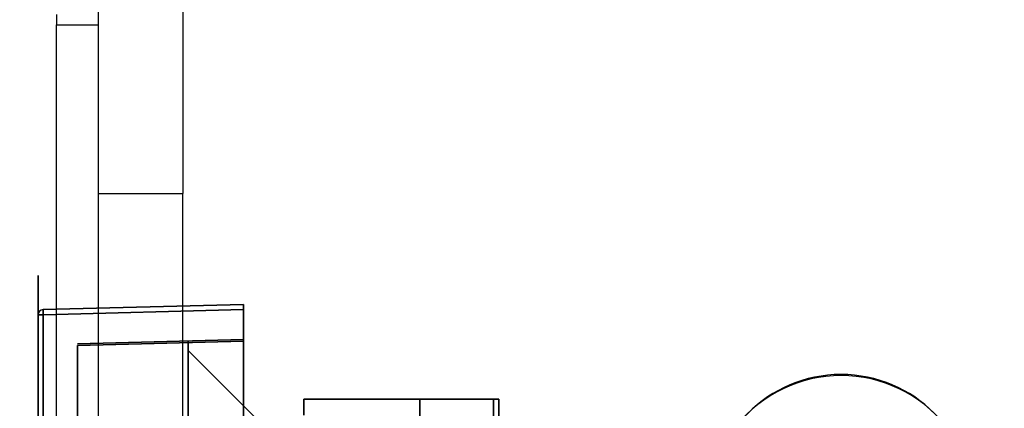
# Model space of a CAD drawing. Header units: millimetres. Extents: x 0 to 1524, y 0 to 1016.
# Tile 62 of 256: x 150.44 to 169.14, y 419.14 to 426.51. Entities that reach past the tile are written whole.
import ezdxf

# ---------------------------------------------------------------- set-up
doc = ezdxf.new("R2010")
doc.units = ezdxf.units.MM
doc.header["$LTSCALE"] = 83.82
doc.layers.get('0').update_dxf_attribs({"linetype": 'CONTINUOUS'})
doc.layers.add('02___PRT_ALL_AXES', color=7, linetype='CONTINUOUS')
doc.styles.get("Standard").update_dxf_attribs({"font": 'txt', "width": 0.8})
doc.dimstyles.new('DIMSTYLE_1', dxfattribs={"dimtxt": 15, "dimasz": 12, "dimexe": 0.18, "dimexo": 0.0625, "dimgap": 0.09, "dimtad": 1, "dimzin": 0, "dimdsep": 46, "dimtxsty": 'STANDARD', "dimblk": 'CLOSED', "dimblk1": 'CLOSED', "dimblk2": 'CLOSED', "dimcen": 0.09, "dimadec": 0, "dimazin": 0, "dimtp": 0.01, "dimtm": 0.01, "dimtfac": 1, "dimtofl": 0, "dimtmove": 0, "dimatfit": 3, "dimldrblk": 'CLOSED', "dimfxl": 1, "dimtolj": 1, "dimtzin": 0, "dimarcsym": 0})

# ---------------------------------------------------------------- blocks, each defined once
blk = doc.blocks.new('_CLOSED')
at = {"color": 0, "linetype": 'BYBLOCK'}
for p, q in [((0, 0), (-1, 0.2083)), ((-1, 0.2083), (-1, -0.2083)), ((-1, -0.2083), (0, 0)), ((-1, 0), (0, 0))]:
    blk.add_line(p, q, dxfattribs=at)
blk = doc.blocks.new('*D4')
at = {"color": 2, "linetype": 'CONTINUOUS'}
for p, q in [((230.494, 451.207), (62.228, 451.207)), ((63.228, 451.207), (63.228, 415.032)), ((63.228, 378.857), (63.228, 415.032)), ((168.969, 378.857), (62.228, 378.857))]:
    blk.add_line(p, q, dxfattribs=at)
at = {"color": 2, "linetype": 'CONTINUOUS', "xscale": 12, "yscale": 12, "zscale": 12}
for p, rotation in [((63.228, 451.207), 90), ((63.228, 378.857), 270)]:
    blk.add_blockref('_CLOSED', p, dxfattribs=dict(at, rotation=rotation))

msp = doc.modelspace()

# ---------------------------------------------------------------- linework, layer by layer
at = {"color": 7, "linetype": 'CONTINUOUS'}
for p, q in [((151.944, 423.207), (151.944, 428.207)), ((153.544, 428.207), (153.544, 423.207)), ((151.144, 426.607), (151.144, 426.407)), ((151.144, 386.007), (151.144, 426.407)), ((151.144, 426.407), (151.544, 426.407)), ((151.144, 386.007), (151.144, 426.407)), ((151.544, 426.407), (151.944, 426.407)), ((151.944, 389.207), (151.944, 423.207)), ((151.944, 423.207), (153.544, 423.207)), ((153.544, 389.207), (153.544, 423.207)), ((151.544, 420.359), (154.694, 420.442)), ((154.694, 420.442), (151.544, 420.359)), ((151.544, 420.359), (154.694, 420.442)), ((154.694, 420.442), (151.544, 420.359)), ((151.544, 420.359), (154.694, 420.442)), ((154.694, 420.442), (151.544, 420.359)), ((151.544, 420.359), (154.694, 420.442)), ((154.694, 420.442), (151.544, 420.359)), ((154.694, 420.412), (151.544, 420.329)), ((151.544, 420.329), (154.694, 420.412)), ((154.694, 420.412), (151.544, 420.329)), ((151.544, 420.329), (154.694, 420.412)), ((154.694, 420.412), (151.544, 420.329)), ((151.544, 420.329), (154.694, 420.412)), ((154.694, 420.412), (151.544, 420.329)), ((151.544, 420.329), (154.694, 420.412)), ((153.644, 408.407), (153.644, 420.407)), ((153.644, 420.407), (153.644, 408.407)), ((153.644, 408.407), (153.644, 420.407)), ((153.644, 420.407), (153.644, 408.407)), ((153.644, 408.407), (153.644, 420.407)), ((153.644, 420.407), (153.644, 408.407)), ((153.644, 408.407), (153.644, 420.407)), ((153.644, 420.407), (153.644, 408.407)), ((154.694, 420.442), (154.694, 420.412)), ((154.694, 420.412), (154.694, 420.442)), ((154.694, 420.442), (154.694, 420.412)), ((154.694, 420.412), (154.694, 420.442)), ((154.694, 420.442), (154.694, 420.412)), ((154.694, 420.412), (154.694, 420.442)), ((154.694, 420.442), (154.694, 420.412)), ((154.694, 420.412), (154.694, 420.442)), ((151.544, 420.329), (151.544, 408.484)), ((151.544, 408.484), (151.544, 420.329)), ((151.544, 420.329), (151.544, 408.484)), ((151.544, 408.484), (151.544, 420.329)), ((151.544, 420.329), (151.544, 408.484)), ((151.544, 408.484), (151.544, 420.329)), ((151.544, 420.329), (151.544, 408.484)), ((151.544, 408.484), (151.544, 420.329))]:
    msp.add_line(p, q, dxfattribs=at)
at = {"color": 4, "linetype": 'CONTINUOUS'}
for p, q in [((150.794, 421.657), (150.794, 407.157)), ((150.794, 407.157), (150.794, 421.657)), ((150.794, 421.657), (150.794, 407.157)), ((150.794, 407.157), (150.794, 421.657)), ((150.794, 421.657), (150.794, 407.157)), ((150.794, 407.157), (150.794, 421.657)), ((150.794, 421.657), (150.794, 407.157)), ((150.794, 407.157), (150.794, 421.657)), ((150.794, 421.457), (150.794, 407.357)), ((150.794, 407.357), (150.794, 421.457)), ((150.794, 421.457), (150.794, 407.357)), ((150.794, 407.357), (150.794, 421.457)), ((150.794, 421.457), (150.794, 407.357)), ((150.794, 407.357), (150.794, 421.457)), ((150.794, 421.457), (150.794, 407.357)), ((150.794, 407.357), (150.794, 421.457))]:
    msp.add_line(p, q, dxfattribs=at)
at = {"color": 6, "linetype": 'CONTINUOUS'}
for p, q in [((150.891, 421.007), (154.694, 421.107)), ((154.694, 421.107), (150.891, 421.007)), ((150.891, 421.007), (154.694, 421.107)), ((154.694, 421.107), (150.891, 421.007)), ((150.891, 421.007), (154.694, 421.107)), ((154.694, 421.107), (150.891, 421.007)), ((150.891, 421.007), (154.694, 421.107)), ((154.694, 421.107), (150.891, 421.007)), ((154.694, 421.107), (154.694, 421.007)), ((154.694, 421.007), (154.694, 421.107)), ((154.694, 421.107), (154.694, 421.007)), ((154.694, 421.007), (154.694, 421.107)), ((154.694, 421.107), (154.694, 421.007)), ((154.694, 421.007), (154.694, 421.107)), ((154.694, 421.107), (154.694, 421.007)), ((154.694, 421.007), (154.694, 421.107)), ((154.694, 421.007), (150.891, 420.907)), ((150.891, 420.907), (154.694, 421.007)), ((154.694, 421.007), (150.891, 420.907)), ((150.891, 420.907), (154.694, 421.007)), ((154.694, 421.007), (150.891, 420.907)), ((150.891, 420.907), (154.694, 421.007)), ((154.694, 421.007), (150.891, 420.907)), ((150.891, 420.907), (154.694, 421.007)), ((154.694, 407.807), (154.694, 421.007)), ((154.694, 421.007), (154.694, 407.807)), ((154.694, 407.807), (154.694, 421.007)), ((154.694, 421.007), (154.694, 407.807)), ((154.694, 407.807), (154.694, 421.007)), ((154.694, 421.007), (154.694, 407.807)), ((154.694, 407.807), (154.694, 421.007)), ((154.694, 421.007), (154.694, 407.807)), ((150.794, 420.907), (150.794, 407.906)), ((150.794, 407.906), (150.794, 420.907)), ((150.794, 420.907), (150.794, 407.906)), ((150.794, 407.906), (150.794, 420.907)), ((150.794, 420.907), (150.794, 407.906)), ((150.794, 407.906), (150.794, 420.907)), ((150.794, 420.907), (150.794, 407.906)), ((150.794, 407.906), (150.794, 420.907)), ((150.891, 407.906), (150.891, 420.907)), ((150.891, 420.907), (150.891, 407.906)), ((150.891, 407.906), (150.891, 420.907)), ((150.891, 420.907), (150.891, 407.906)), ((150.891, 407.906), (150.891, 420.907)), ((150.891, 420.907), (150.891, 407.906)), ((150.891, 407.906), (150.891, 420.907)), ((150.891, 420.907), (150.891, 407.906)), ((154.694, 408.402), (154.694, 420.412)), ((154.694, 420.412), (154.694, 408.402)), ((154.694, 408.402), (154.694, 420.412)), ((154.694, 420.412), (154.694, 408.402)), ((154.694, 408.402), (154.694, 420.412)), ((154.694, 420.412), (154.694, 408.402)), ((154.694, 408.402), (154.694, 420.412)), ((154.694, 420.412), (154.694, 408.402)), ((155.144, 418.732), (153.644, 420.232)), ((153.644, 420.232), (155.144, 418.732)), ((153.644, 408.582), (153.644, 420.232)), ((153.644, 420.232), (153.644, 408.582)), ((155.144, 418.732), (153.644, 420.232)), ((153.644, 420.232), (155.144, 418.732)), ((153.644, 408.582), (153.644, 420.232)), ((153.644, 420.232), (153.644, 408.582)), ((155.144, 418.732), (153.644, 420.232)), ((153.644, 420.232), (155.144, 418.732)), ((153.644, 408.582), (153.644, 420.232)), ((153.644, 420.232), (153.644, 408.582)), ((155.144, 418.732), (153.644, 420.232)), ((153.644, 420.232), (155.144, 418.732)), ((153.644, 408.582), (153.644, 420.232)), ((153.644, 420.232), (153.644, 408.582)), ((159.544, 419.307), (155.844, 419.307)), ((155.844, 419.307), (159.544, 419.307)), ((159.544, 419.307), (155.844, 419.307)), ((155.844, 419.307), (159.544, 419.307)), ((159.544, 419.307), (155.844, 419.307)), ((155.844, 419.307), (159.544, 419.307)), ((159.544, 419.307), (155.844, 419.307)), ((155.844, 419.307), (159.544, 419.307)), ((158.044, 418.807), (158.044, 419.307)), ((158.044, 419.307), (158.044, 418.807)), ((159.544, 419.307), (158.044, 419.307)), ((158.044, 418.807), (158.044, 419.307)), ((159.544, 419.307), (158.044, 419.307)), ((159.444, 419.307), (158.044, 419.307)), ((158.044, 419.307), (158.044, 418.807)), ((159.444, 419.307), (158.044, 419.307)), ((158.044, 418.807), (158.044, 419.307)), ((158.044, 419.307), (158.044, 418.807)), ((159.544, 419.307), (158.044, 419.307)), ((158.044, 418.807), (158.044, 419.307)), ((159.544, 419.307), (158.044, 419.307)), ((159.444, 419.307), (158.044, 419.307)), ((158.044, 419.307), (158.044, 418.807)), ((159.444, 419.307), (158.044, 419.307)), ((158.044, 418.807), (158.044, 419.307)), ((158.044, 419.307), (158.044, 418.807)), ((159.544, 419.307), (158.044, 419.307)), ((158.044, 418.807), (158.044, 419.307)), ((159.544, 419.307), (158.044, 419.307)), ((159.444, 419.307), (158.044, 419.307)), ((158.044, 419.307), (158.044, 418.807)), ((159.444, 419.307), (158.044, 419.307)), ((158.044, 418.807), (158.044, 419.307)), ((158.044, 419.307), (158.044, 418.807)), ((159.544, 419.307), (158.044, 419.307)), ((158.044, 418.807), (158.044, 419.307)), ((159.544, 419.307), (158.044, 419.307)), ((159.444, 419.307), (158.044, 419.307)), ((158.044, 419.307), (158.044, 418.807)), ((159.444, 419.307), (158.044, 419.307)), ((159.444, 419.307), (159.444, 417.707)), ((159.444, 417.707), (159.444, 419.307)), ((159.444, 419.307), (159.444, 417.707)), ((159.444, 417.707), (159.444, 419.307)), ((159.444, 419.307), (159.444, 417.707)), ((159.444, 417.707), (159.444, 419.307)), ((159.444, 419.307), (159.444, 417.707)), ((159.444, 417.707), (159.444, 419.307)), ((159.544, 417.657), (159.544, 419.307)), ((159.544, 419.307), (159.544, 417.657)), ((159.544, 417.657), (159.544, 419.307)), ((159.544, 419.307), (159.544, 417.657)), ((159.544, 417.657), (159.544, 419.307)), ((159.544, 419.307), (159.544, 417.657)), ((159.544, 417.657), (159.544, 419.307)), ((159.544, 419.307), (159.544, 417.657))]:
    msp.add_line(p, q, dxfattribs=at)
for points in [[(150.891, 420.907), (150.891, 420.929), (150.89, 420.95), (150.89, 420.969), (150.89, 420.985), (150.89, 420.997), (150.891, 421.005), (150.891, 421.007)], [(150.891, 421.007), (150.891, 421.005), (150.89, 420.997), (150.89, 420.985), (150.89, 420.969), (150.89, 420.951), (150.891, 420.93), (150.891, 420.907)], [(150.891, 420.907), (150.891, 420.929), (150.89, 420.95), (150.89, 420.969), (150.89, 420.985), (150.89, 420.997), (150.891, 421.005), (150.891, 421.007)], [(150.891, 421.007), (150.891, 421.005), (150.89, 420.997), (150.89, 420.985), (150.89, 420.969), (150.89, 420.951), (150.891, 420.93), (150.891, 420.907)], [(150.891, 420.907), (150.891, 420.929), (150.89, 420.95), (150.89, 420.969), (150.89, 420.985), (150.89, 420.997), (150.891, 421.005), (150.891, 421.007)], [(150.891, 421.007), (150.891, 421.005), (150.89, 420.997), (150.89, 420.985), (150.89, 420.969), (150.89, 420.951), (150.891, 420.93), (150.891, 420.907)], [(150.891, 420.907), (150.891, 420.929), (150.89, 420.95), (150.89, 420.969), (150.89, 420.985), (150.89, 420.997), (150.891, 421.005), (150.891, 421.007)], [(150.891, 421.007), (150.891, 421.005), (150.89, 420.997), (150.89, 420.985), (150.89, 420.969), (150.89, 420.951), (150.891, 420.93), (150.891, 420.907)], [(150.794, 420.907), (150.796, 420.907), (150.803, 420.907), (150.815, 420.907), (150.83, 420.907), (150.849, 420.907), (150.869, 420.907), (150.891, 420.907)], [(150.891, 420.907), (150.869, 420.907), (150.849, 420.907), (150.83, 420.907), (150.815, 420.907), (150.803, 420.907), (150.796, 420.907), (150.794, 420.907)], [(150.794, 420.907), (150.796, 420.907), (150.803, 420.907), (150.815, 420.907), (150.83, 420.907), (150.849, 420.907), (150.869, 420.907), (150.891, 420.907)], [(150.891, 420.907), (150.869, 420.907), (150.849, 420.907), (150.83, 420.907), (150.815, 420.907), (150.803, 420.907), (150.796, 420.907), (150.794, 420.907)], [(150.794, 420.907), (150.796, 420.907), (150.803, 420.907), (150.815, 420.907), (150.83, 420.907), (150.849, 420.907), (150.869, 420.907), (150.891, 420.907)], [(150.891, 420.907), (150.869, 420.907), (150.849, 420.907), (150.83, 420.907), (150.815, 420.907), (150.803, 420.907), (150.796, 420.907), (150.794, 420.907)], [(150.794, 420.907), (150.796, 420.907), (150.803, 420.907), (150.815, 420.907), (150.83, 420.907), (150.849, 420.907), (150.869, 420.907), (150.891, 420.907)], [(150.891, 420.907), (150.869, 420.907), (150.849, 420.907), (150.83, 420.907), (150.815, 420.907), (150.803, 420.907), (150.796, 420.907), (150.794, 420.907)], [(159.544, 419.307), (159.544, 419.301), (159.544, 419.284), (159.544, 419.257), (159.544, 419.219), (159.544, 419.174), (159.544, 419.122), (159.544, 419.066), (159.544, 419.007)], [(159.544, 419.007), (159.544, 419.065), (159.544, 419.121), (159.544, 419.173), (159.544, 419.219), (159.544, 419.256), (159.544, 419.284), (159.544, 419.301), (159.544, 419.307)], [(159.544, 419.307), (159.544, 419.301), (159.544, 419.284), (159.544, 419.257), (159.544, 419.219), (159.544, 419.174), (159.544, 419.122), (159.544, 419.066), (159.544, 419.007)], [(159.544, 419.007), (159.544, 419.065), (159.544, 419.121), (159.544, 419.173), (159.544, 419.219), (159.544, 419.256), (159.544, 419.284), (159.544, 419.301), (159.544, 419.307)], [(159.544, 419.307), (159.544, 419.301), (159.544, 419.284), (159.544, 419.257), (159.544, 419.219), (159.544, 419.174), (159.544, 419.122), (159.544, 419.066), (159.544, 419.007)], [(159.544, 419.007), (159.544, 419.065), (159.544, 419.121), (159.544, 419.173), (159.544, 419.219), (159.544, 419.256), (159.544, 419.284), (159.544, 419.301), (159.544, 419.307)], [(159.544, 419.307), (159.544, 419.301), (159.544, 419.284), (159.544, 419.257), (159.544, 419.219), (159.544, 419.174), (159.544, 419.122), (159.544, 419.066), (159.544, 419.007)], [(159.544, 419.007), (159.544, 419.065), (159.544, 419.121), (159.544, 419.173), (159.544, 419.219), (159.544, 419.256), (159.544, 419.284), (159.544, 419.301), (159.544, 419.307)]]:
    msp.add_lwpolyline(points, dxfattribs=at)
at = {"color": 7, "linetype": 'CONTINUOUS'}
for points in [[(155.844, 419.307), (155.844, 419.301), (155.844, 419.284), (155.844, 419.257), (155.844, 419.219), (155.844, 419.174), (155.844, 419.122), (155.844, 419.066), (155.844, 419.007)], [(155.844, 419.007), (155.844, 419.065), (155.844, 419.121), (155.844, 419.173), (155.844, 419.219), (155.844, 419.256), (155.844, 419.284), (155.844, 419.301), (155.844, 419.307)], [(155.844, 419.307), (155.844, 419.301), (155.844, 419.284), (155.844, 419.257), (155.844, 419.219), (155.844, 419.174), (155.844, 419.122), (155.844, 419.066), (155.844, 419.007)], [(155.844, 419.007), (155.844, 419.065), (155.844, 419.121), (155.844, 419.173), (155.844, 419.219), (155.844, 419.256), (155.844, 419.284), (155.844, 419.301), (155.844, 419.307)], [(155.844, 419.307), (155.844, 419.301), (155.844, 419.284), (155.844, 419.257), (155.844, 419.219), (155.844, 419.174), (155.844, 419.122), (155.844, 419.066), (155.844, 419.007)], [(155.844, 419.007), (155.844, 419.065), (155.844, 419.121), (155.844, 419.173), (155.844, 419.219), (155.844, 419.256), (155.844, 419.284), (155.844, 419.301), (155.844, 419.307)], [(155.844, 419.307), (155.844, 419.301), (155.844, 419.284), (155.844, 419.257), (155.844, 419.219), (155.844, 419.174), (155.844, 419.122), (155.844, 419.066), (155.844, 419.007)], [(155.844, 419.007), (155.844, 419.065), (155.844, 419.121), (155.844, 419.173), (155.844, 419.219), (155.844, 419.256), (155.844, 419.284), (155.844, 419.301), (155.844, 419.307)]]:
    msp.add_lwpolyline(points, dxfattribs=at)
at = {"color": 6, "linetype": 'CONTINUOUS'}
msp.add_arc((150.894, 420.907), 0.1, 91.5, 180, dxfattribs=at)
msp.add_arc((150.894, 420.907), 0.1, 91.5, 180, dxfattribs=at)
msp.add_arc((150.894, 420.907), 0.1, 91.5, 180, dxfattribs=at)
msp.add_arc((150.894, 420.907), 0.1, 91.5, 180, dxfattribs=at)
msp.add_arc((150.894, 420.907), 0.1, 91.5, 180, dxfattribs=at)
msp.add_arc((150.894, 420.907), 0.1, 91.5, 180, dxfattribs=at)
msp.add_arc((150.894, 420.907), 0.1, 91.5, 180, dxfattribs=at)
msp.add_arc((150.894, 420.907), 0.1, 91.5, 180, dxfattribs=at)
at = {"color": 7, "linetype": 'CONTINUOUS'}
for start, end in [(90.0002, 141.1699), (38.788, 90.0002)]:
    msp.add_arc((166.044, 417.207), 2.55, start, end, dxfattribs=at)
at = {"layer": '02___PRT_ALL_AXES', "color": 7, "linetype": 'CONTINUOUS'}
for start, end in [(90, 270), (270, 90)]:
    msp.add_arc((166.044, 417.277), 2.5, start, end, dxfattribs=at)

# ---------------------------------------------------------------- dimensions: what is measured, and where the dimension line sits
at = {"color": 2, "linetype": 'CONTINUOUS'}
dim = msp.add_linear_dim(base=(63.228, 451.207), p1=(168.969, 378.857), p2=(230.494, 451.207), angle=90, dimstyle='DIMSTYLE_1', dxfattribs=at)
dim.commit()
dim.dimension.update_dxf_attribs({"geometry": '*D4', "text_midpoint": (59.478, 385.032), "dimtype": 160})

doc.saveas('drawing.dxf')
